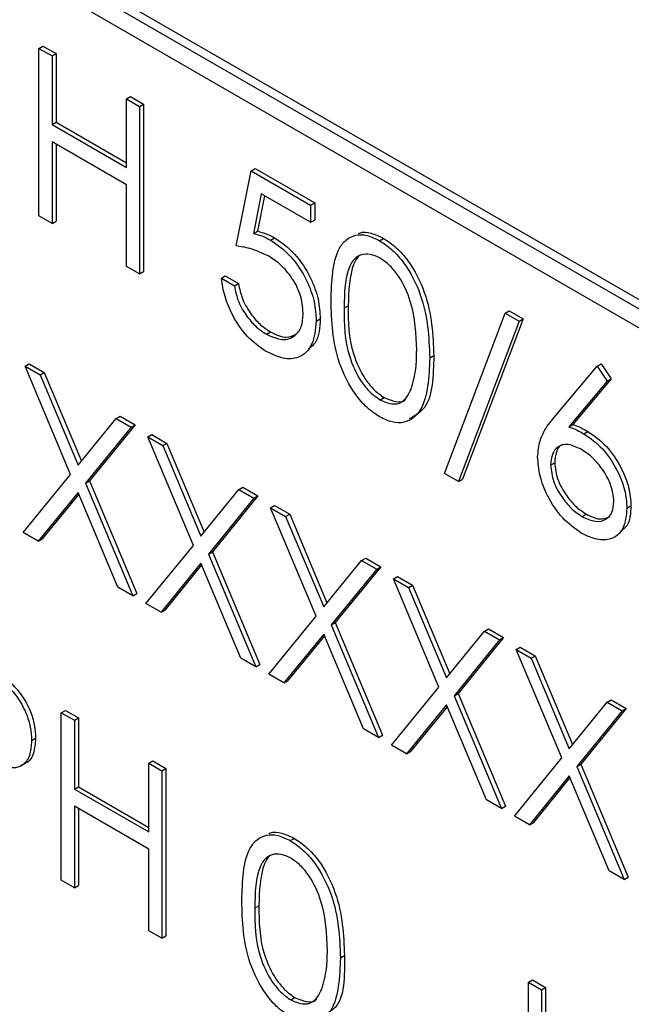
# Paper-space layout 'Blatt2' of a CAD drawing. Header units: millimetres. Extents: x 5 to 418, y 2 to 292.
# Tile 30 of 93: x 140.12 to 141.19, y 154.76 to 156.49. Entities that reach past the tile are written whole.
import ezdxf

# ---------------------------------------------------------------- set-up
doc = ezdxf.new("R2010")
doc.units = ezdxf.units.MM

psp = doc.layouts.new('Blatt2')

# ---------------------------------------------------------------- linework, layer by layer
at = {"color": 7, "linetype": 'Continuous', "lineweight": 25}
for p, q in [((143.4201, 154.7191), (139.036, 157.25)), ((143.4059, 154.7109), (139.0219, 157.2418)), ((139.0219, 157.2091), (143.4059, 154.6783)), ((140.1536, 156.4384), (140.1607, 156.4425)), ((140.1536, 156.4384), (140.1765, 156.4252)), ((140.1536, 156.1444), (140.1536, 156.4384)), ((140.1607, 156.4425), (140.1836, 156.4293)), ((140.1765, 156.4252), (140.1836, 156.4293)), ((140.1765, 156.4252), (140.1765, 156.3046)), ((140.1836, 156.4293), (140.1836, 156.3087)), ((140.307, 156.3498), (140.3141, 156.3539)), ((140.307, 156.2292), (140.307, 156.3498)), ((140.307, 156.3498), (140.3299, 156.3366)), ((140.3141, 156.3539), (140.3369, 156.3407)), ((140.3299, 156.3366), (140.3369, 156.3407)), ((140.3299, 156.3366), (140.3299, 156.0427)), ((140.3369, 156.3407), (140.3369, 156.0468)), ((140.1765, 156.3046), (140.1836, 156.3087)), ((140.1765, 156.3046), (140.307, 156.2292)), ((140.1836, 156.3087), (140.307, 156.2374)), ((140.307, 156.1991), (140.1765, 156.2744)), ((140.1765, 156.2744), (140.1765, 156.1312)), ((140.1836, 156.2704), (140.1836, 156.1353)), ((140.5257, 156.2236), (140.5328, 156.2277)), ((140.5328, 156.2277), (140.6372, 156.1674)), ((140.4996, 156.0917), (140.5257, 156.2236)), ((140.5257, 156.2236), (140.6301, 156.1633)), ((140.307, 156.0559), (140.307, 156.1991)), ((140.5435, 156.1831), (140.5298, 156.1137)), ((140.5492, 156.1799), (140.5369, 156.1178)), ((140.6301, 156.1332), (140.5435, 156.1831)), ((140.6301, 156.1633), (140.6372, 156.1674)), ((140.6301, 156.1633), (140.6301, 156.1332)), ((140.6372, 156.1674), (140.6372, 156.1372)), ((140.1765, 156.1312), (140.1536, 156.1444)), ((140.1765, 156.1312), (140.1836, 156.1353)), ((140.6301, 156.1332), (140.6372, 156.1372)), ((140.5298, 156.1137), (140.5369, 156.1178)), ((140.5598, 156.1021), (140.5669, 156.1062)), ((140.7511, 156.101), (140.7582, 156.1051)), ((140.3299, 156.0427), (140.307, 156.0559)), ((140.3299, 156.0427), (140.3369, 156.0468)), ((140.4735, 156.0352), (140.4805, 156.0392)), ((140.4805, 156.0392), (140.5034, 156.0261)), ((140.4735, 156.0352), (140.4963, 156.022)), ((140.4963, 156.022), (140.5034, 156.0261)), ((140.8651, 155.6922), (140.9716, 155.9737)), ((140.9716, 155.9737), (140.9786, 155.9778)), ((140.9716, 155.9737), (140.9956, 155.9598)), ((140.9786, 155.9778), (141.0027, 155.9639)), ((140.6399, 155.9597), (140.647, 155.9638)), ((140.9956, 155.9598), (140.8892, 155.6784)), ((141.0027, 155.9639), (140.8962, 155.6824)), ((140.9956, 155.9598), (141.0027, 155.9639)), ((140.5525, 155.9368), (140.5595, 155.9409)), ((140.839, 155.8956), (140.8461, 155.8997)), ((140.1292, 155.8809), (140.1362, 155.885)), ((140.1362, 155.885), (140.1626, 155.8698)), ((141.1327, 155.8807), (141.1398, 155.8848)), ((141.1398, 155.8848), (141.1574, 155.8587)), ((140.1292, 155.8809), (140.1555, 155.8657)), ((140.209, 155.6908), (140.1292, 155.8809)), ((140.1555, 155.8657), (140.1626, 155.8698)), ((140.1555, 155.8657), (140.2222, 155.707)), ((140.1626, 155.8698), (140.228, 155.7141)), ((141.0567, 155.7904), (141.1327, 155.8807)), ((141.1327, 155.8807), (141.1503, 155.8546)), ((141.1503, 155.8546), (141.083, 155.7746)), ((141.1574, 155.8587), (141.0901, 155.7787)), ((141.1503, 155.8546), (141.1574, 155.8587)), ((140.7519, 155.8217), (140.759, 155.8257)), ((140.2222, 155.707), (140.2888, 155.7888)), ((140.2888, 155.7888), (140.2959, 155.7928)), ((140.2888, 155.7888), (140.3152, 155.7735)), ((140.2959, 155.7928), (140.3223, 155.7776)), ((141.083, 155.7746), (141.0901, 155.7787)), ((140.3152, 155.7735), (140.2354, 155.6756)), ((140.3223, 155.7776), (140.2425, 155.6797)), ((140.3152, 155.7735), (140.3223, 155.7776)), ((140.3446, 155.7566), (140.3516, 155.7607)), ((140.3516, 155.7607), (140.378, 155.7454)), ((141.1094, 155.7623), (141.1165, 155.7663)), ((140.3446, 155.7566), (140.3709, 155.7414)), ((140.4244, 155.5664), (140.3446, 155.7566)), ((140.3709, 155.7414), (140.378, 155.7454)), ((140.378, 155.7454), (140.4434, 155.5898)), ((140.3709, 155.7414), (140.4376, 155.5826)), ((141.0511, 155.7072), (141.0582, 155.7113)), ((140.8892, 155.6784), (140.8651, 155.6922)), ((140.1259, 155.5889), (140.209, 155.6908)), ((140.2354, 155.6756), (140.2425, 155.6797)), ((140.2354, 155.6756), (140.3185, 155.4777)), ((140.2425, 155.6797), (140.3255, 155.4818)), ((140.8892, 155.6784), (140.8962, 155.6824)), ((140.2222, 155.6594), (140.1523, 155.5736)), ((140.2921, 155.4929), (140.2222, 155.6594)), ((140.4376, 155.5826), (140.5042, 155.6644)), ((140.5042, 155.6644), (140.5113, 155.6685)), ((140.5042, 155.6644), (140.5306, 155.6492)), ((140.5113, 155.6685), (140.5377, 155.6533)), ((140.2235, 155.6564), (140.1593, 155.5777)), ((140.5306, 155.6492), (140.4508, 155.5512)), ((140.5377, 155.6533), (140.4579, 155.5553)), ((140.5306, 155.6492), (140.5377, 155.6533)), ((140.56, 155.6322), (140.567, 155.6363)), ((140.56, 155.6322), (140.5863, 155.617)), ((140.6398, 155.4421), (140.56, 155.6322)), ((140.567, 155.6363), (140.5934, 155.6211)), ((141.1849, 155.6316), (141.192, 155.6356)), ((140.5863, 155.617), (140.5934, 155.6211)), ((140.5863, 155.617), (140.653, 155.4583)), ((140.5934, 155.6211), (140.6588, 155.4654)), ((141.1066, 155.6169), (141.1137, 155.621)), ((140.1523, 155.5736), (140.1259, 155.5889)), ((140.1523, 155.5736), (140.1593, 155.5777)), ((140.3413, 155.4645), (140.4244, 155.5664)), ((140.4508, 155.5512), (140.4579, 155.5553)), ((140.4579, 155.5553), (140.5409, 155.3574)), ((140.4508, 155.5512), (140.5338, 155.3534)), ((140.653, 155.4583), (140.7196, 155.5401)), ((140.7196, 155.5401), (140.7267, 155.5441)), ((140.7196, 155.5401), (140.746, 155.5248)), ((140.7267, 155.5441), (140.7531, 155.5289)), ((140.4376, 155.5351), (140.3677, 155.4493)), ((140.4388, 155.532), (140.3747, 155.4534)), ((140.5075, 155.3686), (140.4376, 155.5351)), ((140.746, 155.5248), (140.6662, 155.4269)), ((140.7531, 155.5289), (140.6732, 155.431)), ((140.746, 155.5248), (140.7531, 155.5289)), ((140.7754, 155.5079), (140.7824, 155.512)), ((140.7754, 155.5079), (140.8017, 155.4927)), ((140.8552, 155.3178), (140.7754, 155.5079)), ((140.7824, 155.512), (140.8088, 155.4968)), ((140.3185, 155.4777), (140.2921, 155.4929)), ((140.8017, 155.4927), (140.8088, 155.4968)), ((140.8017, 155.4927), (140.8684, 155.3339)), ((140.8088, 155.4968), (140.8742, 155.3411)), ((140.3185, 155.4777), (140.3255, 155.4818)), ((140.3677, 155.4493), (140.3413, 155.4645)), ((140.3677, 155.4493), (140.3747, 155.4534)), ((140.5567, 155.3402), (140.6398, 155.4421)), ((140.6662, 155.4269), (140.6732, 155.431)), ((140.6662, 155.4269), (140.7492, 155.229)), ((140.6732, 155.431), (140.7563, 155.2331)), ((140.8684, 155.3339), (140.935, 155.4157)), ((140.935, 155.4157), (140.9421, 155.4198)), ((140.935, 155.4157), (140.9614, 155.4005)), ((140.9421, 155.4198), (140.9684, 155.4046)), ((140.653, 155.4107), (140.5831, 155.3249)), ((140.6542, 155.4077), (140.5901, 155.329)), ((140.7229, 155.2442), (140.653, 155.4107)), ((140.9614, 155.4005), (140.8816, 155.3025)), ((140.9684, 155.4046), (140.8886, 155.3066)), ((140.9614, 155.4005), (140.9684, 155.4046)), ((140.9907, 155.3835), (140.9978, 155.3876)), ((140.9907, 155.3835), (141.0171, 155.3683)), ((141.0706, 155.1934), (140.9907, 155.3835)), ((140.9978, 155.3876), (141.0242, 155.3724)), ((140.5338, 155.3534), (140.5075, 155.3686)), ((141.0171, 155.3683), (141.0242, 155.3724)), ((141.0171, 155.3683), (141.0838, 155.2096)), ((141.0242, 155.3724), (141.0896, 155.2167)), ((140.5338, 155.3534), (140.5409, 155.3574)), ((140.5831, 155.3249), (140.5567, 155.3402)), ((140.5831, 155.3249), (140.5901, 155.329)), ((140.7721, 155.2158), (140.8552, 155.3178)), ((140.8816, 155.3025), (140.8886, 155.3066)), ((140.8816, 155.3025), (140.9646, 155.1047)), ((140.8886, 155.3066), (140.9717, 155.1087)), ((141.1504, 155.2914), (141.1575, 155.2955)), ((141.1575, 155.2955), (141.1838, 155.2802)), ((140.1928, 155.2726), (140.1999, 155.2767)), ((140.1999, 155.2767), (140.2227, 155.2635)), ((140.8684, 155.2864), (140.7985, 155.2006)), ((140.8696, 155.2833), (140.8055, 155.2047)), ((140.9383, 155.1199), (140.8684, 155.2864)), ((141.0838, 155.2096), (141.1504, 155.2914)), ((141.1838, 155.2802), (141.104, 155.1823)), ((141.1504, 155.2914), (141.1768, 155.2762)), ((141.1768, 155.2762), (141.1838, 155.2802)), ((140.1928, 155.2726), (140.2157, 155.2594)), ((140.1928, 154.9787), (140.1928, 155.2726)), ((140.2157, 155.2594), (140.2227, 155.2635)), ((140.2157, 155.2594), (140.2157, 155.1388)), ((140.2227, 155.2635), (140.2227, 155.1429)), ((141.1768, 155.2762), (141.097, 155.1782)), ((140.7492, 155.229), (140.7229, 155.2442)), ((140.1406, 155.2239), (140.1477, 155.228)), ((140.7492, 155.229), (140.7563, 155.2331)), ((140.7985, 155.2006), (140.7721, 155.2158)), ((140.7985, 155.2006), (140.8055, 155.2047)), ((140.9875, 155.0915), (141.0706, 155.1934)), ((140.1219, 155.1794), (140.1308, 155.1845)), ((140.3462, 155.1841), (140.3533, 155.1881)), ((140.3462, 155.0635), (140.3462, 155.1841)), ((140.3462, 155.1841), (140.369, 155.1709)), ((140.3533, 155.1881), (140.3761, 155.175)), ((140.369, 155.1709), (140.3761, 155.175)), ((140.3761, 155.175), (140.3761, 154.881)), ((141.097, 155.1782), (141.104, 155.1823)), ((141.097, 155.1782), (141.18, 154.9803)), ((141.104, 155.1823), (141.1871, 154.9844)), ((140.369, 155.1709), (140.369, 154.8769)), ((141.0838, 155.162), (141.0138, 155.0763)), ((141.085, 155.159), (141.0209, 155.0803)), ((141.1537, 154.9955), (141.0838, 155.162)), ((140.2157, 155.1388), (140.2227, 155.1429)), ((140.2157, 155.1388), (140.3462, 155.0635)), ((140.2227, 155.1429), (140.3462, 155.0716)), ((140.3462, 155.0333), (140.2157, 155.1087)), ((140.2157, 155.1087), (140.2157, 154.9655)), ((140.2227, 155.1046), (140.2227, 154.9695)), ((140.9646, 155.1047), (140.9383, 155.1199)), ((140.9646, 155.1047), (140.9717, 155.1087)), ((141.0138, 155.0763), (140.9875, 155.0915)), ((141.0138, 155.0763), (141.0209, 155.0803)), ((140.5945, 155.0483), (140.6016, 155.0523)), ((140.3462, 154.8901), (140.3462, 155.0333)), ((141.18, 154.9803), (141.1537, 154.9955)), ((141.18, 154.9803), (141.1871, 154.9844)), ((140.2157, 154.9655), (140.1928, 154.9787)), ((140.2157, 154.9655), (140.2227, 154.9695)), ((140.369, 154.8769), (140.3462, 154.8901)), ((140.369, 154.8769), (140.3761, 154.881)), ((140.6823, 154.8429), (140.6894, 154.847)), ((141.012, 154.7997), (141.019, 154.8038)), ((141.012, 154.7997), (141.0348, 154.7865)), ((141.012, 154.6222), (141.012, 154.7997)), ((141.019, 154.8038), (141.0419, 154.7906)), ((141.0348, 154.7865), (141.0419, 154.7906)), ((141.0348, 154.7865), (141.0348, 154.6104)), ((141.0419, 154.7906), (141.0419, 154.6145)), ((140.5952, 154.7689), (140.6023, 154.773))]:
    psp.add_line(p, q, dxfattribs=at)
at = {"color": 7, "linetype": 'Continuous', "lineweight": 18}
for p, q in [((140.6889, 155.9824), (140.6959, 155.9865)), ((140.5322, 154.9297), (140.5393, 154.9338))]:
    psp.add_line(p, q, dxfattribs=at)
at = {"color": 7, "linetype": 'Continuous', "lineweight": 25}
for points, knots in [([(140.5298, 156.1137), (140.5353, 156.1123), (140.5452, 156.1098), (140.5553, 156.1045), (140.5598, 156.1021)], [0, 0, 0, 0, 0.5600642, 1, 1, 1, 1]), ([(140.5369, 156.1178), (140.5424, 156.1164), (140.5522, 156.1138), (140.5624, 156.1086), (140.5669, 156.1062)], [0, 0, 0, 0, 0.5600642, 1, 1, 1, 1]), ([(140.5669, 156.1062), (140.579, 156.0977), (140.6034, 156.0807), (140.6301, 156.0388), (140.645, 155.998), (140.6463, 155.9752), (140.647, 155.9638)], [0, 0, 0, 0, 0.279688, 0.559025, 0.779292, 1, 1, 1, 1]), ([(140.666, 155.9955), (140.667, 156.03), (140.6682, 156.0732), (140.692, 156.1037), (140.7085, 156.1117), (140.7288, 156.1118), (140.7437, 156.1046), (140.7511, 156.101)], [0, 0, 0, 0, 0.498702, 0.624177, 0.749467, 0.874745, 1, 1, 1, 1]), ([(140.7142, 156.1135), (140.7148, 156.1138), (140.7209, 156.1169), (140.7361, 156.1154), (140.7508, 156.1085), (140.7582, 156.1051)], [0, 0, 0, 0, 0.0579693, 0.5290281, 1, 1, 1, 1]), ([(140.5557, 156.0744), (140.5449, 156.0793), (140.5256, 156.0881), (140.5075, 156.0906), (140.4996, 156.0917)], [0, 0, 0, 0, 0.559416, 1, 1, 1, 1]), ([(140.5598, 156.1021), (140.572, 156.0936), (140.5963, 156.0766), (140.6231, 156.0347), (140.638, 155.9939), (140.6393, 155.9711), (140.6399, 155.9597)], [0, 0, 0, 0, 0.279688, 0.559025, 0.779292, 1, 1, 1, 1]), ([(140.7511, 156.101), (140.7586, 156.096), (140.7736, 156.0859), (140.8009, 156.0548), (140.8353, 155.9859), (140.8375, 155.9318), (140.839, 155.8956)], [0, 0, 0, 0, 0.1256001, 0.2511969, 0.5005813, 1, 1, 1, 1]), ([(140.7582, 156.1051), (140.7657, 156.1001), (140.7807, 156.09), (140.808, 156.0589), (140.8424, 155.99), (140.8446, 155.9358), (140.8461, 155.8997)], [0, 0, 0, 0, 0.1256001, 0.2511969, 0.5005813, 1, 1, 1, 1]), ([(140.6171, 155.974), (140.6161, 155.9848), (140.6142, 156.0062), (140.5971, 156.0381), (140.5763, 156.0611), (140.5626, 156.0699), (140.5557, 156.0744)], [0, 0, 0, 0, 0.279539, 0.558617, 0.779047, 1, 1, 1, 1]), ([(140.7519, 156.0704), (140.7461, 156.0731), (140.7344, 156.0785), (140.7189, 156.0771), (140.7066, 156.0698), (140.6897, 156.0437), (140.6892, 156.0096), (140.6889, 155.9824)], [0, 0, 0, 0, 0.125139, 0.250418, 0.375519, 0.500847, 1, 1, 1, 1]), ([(140.7146, 156.0731), (140.7145, 156.073), (140.7103, 156.0705), (140.6979, 156.046), (140.6968, 156.0129), (140.6959, 155.9865)], [0, 0, 0, 0, 0.004517, 0.204302, 1, 1, 1, 1]), ([(140.8161, 155.9089), (140.8152, 155.9368), (140.8138, 155.9785), (140.79, 156.0326), (140.7694, 156.0582), (140.7577, 156.0663), (140.7519, 156.0704)], [0, 0, 0, 0, 0.500072, 0.749021, 0.874598, 1, 1, 1, 1]), ([(140.5511, 155.9074), (140.5402, 155.915), (140.5184, 155.9302), (140.4937, 155.9669), (140.4785, 156.0031), (140.4751, 156.0245), (140.4735, 156.0352)], [0, 0, 0, 0, 0.2796245, 0.5590192, 0.7793803, 1, 1, 1, 1]), ([(140.4963, 156.022), (140.4983, 156.0125), (140.5022, 155.9937), (140.5178, 155.9679), (140.5351, 155.9485), (140.5467, 155.9407), (140.5525, 155.9368)], [0, 0, 0, 0, 0.28005, 0.559166, 0.779583, 1, 1, 1, 1]), ([(140.5034, 156.0261), (140.5054, 156.0166), (140.5093, 155.9978), (140.5248, 155.972), (140.5422, 155.9526), (140.5537, 155.9448), (140.5595, 155.9409)], [0, 0, 0, 0, 0.28005, 0.559166, 0.779583, 1, 1, 1, 1]), ([(140.7511, 155.792), (140.7437, 155.7969), (140.7288, 155.8069), (140.7018, 155.8379), (140.6684, 155.9066), (140.667, 155.9599), (140.666, 155.9955)], [0, 0, 0, 0, 0.125551, 0.25109, 0.50025, 1, 1, 1, 1]), ([(140.6959, 155.9865), (140.6961, 155.9589), (140.6964, 155.9176), (140.7209, 155.8634), (140.7415, 155.838), (140.7531, 155.8298), (140.759, 155.8257)], [0, 0, 0, 0, 0.500291, 0.749086, 0.874606, 1, 1, 1, 1]), ([(140.5525, 155.9368), (140.562, 155.9326), (140.5811, 155.9242), (140.6023, 155.932), (140.6153, 155.9491), (140.6165, 155.9657), (140.6171, 155.974)], [0, 0, 0, 0, 0.279617, 0.5593571, 0.7795592, 1, 1, 1, 1]), ([(140.6889, 155.9824), (140.6891, 155.9548), (140.6893, 155.9135), (140.7138, 155.8593), (140.7344, 155.8339), (140.7461, 155.8257), (140.7519, 155.8217)], [0, 0, 0, 0, 0.500291, 0.749086, 0.874606, 1, 1, 1, 1]), ([(140.6399, 155.9597), (140.6384, 155.9453), (140.6354, 155.9166), (140.6126, 155.8943), (140.5823, 155.8921), (140.5615, 155.9023), (140.5511, 155.9074)], [0, 0, 0, 0, 0.279864, 0.559271, 0.779424, 1, 1, 1, 1]), ([(140.647, 155.9638), (140.646, 155.9487), (140.6445, 155.9251), (140.6309, 155.9146), (140.626, 155.9108)], [0, 0, 0, 0, 0.639095, 1, 1, 1, 1]), ([(140.5595, 155.9409), (140.5692, 155.9363), (140.5868, 155.9281), (140.5995, 155.9346), (140.6052, 155.9374)], [0, 0, 0, 0, 0.5539102, 1, 1, 1, 1]), ([(140.8461, 155.8997), (140.8453, 155.8639), (140.8443, 155.8117), (140.8129, 155.7938), (140.8031, 155.7882)], [0, 0, 0, 0, 0.6868398, 1, 1, 1, 1]), ([(140.8065, 155.8406), (140.8098, 155.8523), (140.8155, 155.8732), (140.816, 155.898), (140.8161, 155.9089)], [0, 0, 0, 0, 0.559599, 1, 1, 1, 1]), ([(140.839, 155.8956), (140.8376, 155.8612), (140.8354, 155.8095), (140.8008, 155.7808), (140.7736, 155.7811), (140.7586, 155.7883), (140.7511, 155.792)], [0, 0, 0, 0, 0.499407, 0.748743, 0.874372, 1, 1, 1, 1]), ([(140.7519, 155.8217), (140.7588, 155.8187), (140.7728, 155.8126), (140.7942, 155.817), (140.8019, 155.8317), (140.8065, 155.8406)], [0, 0, 0, 0, 0.280257, 0.560781, 1, 1, 1, 1]), ([(140.759, 155.8257), (140.7658, 155.823), (140.7793, 155.8175), (140.7933, 155.8174), (140.7969, 155.8224), (140.797, 155.8226)], [0, 0, 0, 0, 0.492383, 0.985234, 1, 1, 1, 1]), ([(141.0283, 155.7215), (141.0292, 155.7315), (141.0307, 155.7479), (141.0387, 155.7657), (141.0471, 155.7788), (141.0535, 155.7865), (141.0567, 155.7904)], [0, 0, 0, 0, 0.339374, 0.559486, 0.779731, 1, 1, 1, 1]), ([(141.0901, 155.7787), (141.095, 155.7768), (141.1037, 155.7733), (141.1126, 155.7685), (141.1165, 155.7663)], [0, 0, 0, 0, 0.55991, 1, 1, 1, 1]), ([(141.083, 155.7746), (141.0879, 155.7727), (141.0967, 155.7692), (141.1055, 155.7644), (141.1094, 155.7623)], [0, 0, 0, 0, 0.55991, 1, 1, 1, 1]), ([(141.1094, 155.7623), (141.1206, 155.7543), (141.1429, 155.7385), (141.1677, 155.7006), (141.1827, 155.6632), (141.1842, 155.6421), (141.1849, 155.6316)], [0, 0, 0, 0, 0.2796384, 0.5593258, 0.7795267, 1, 1, 1, 1]), ([(141.1165, 155.7663), (141.1276, 155.7584), (141.1499, 155.7426), (141.1748, 155.7047), (141.1898, 155.6673), (141.1913, 155.6462), (141.192, 155.6356)], [0, 0, 0, 0, 0.2796384, 0.5593258, 0.7795267, 1, 1, 1, 1]), ([(141.1046, 155.7349), (141.0969, 155.7386), (141.0814, 155.746), (141.0636, 155.7408), (141.0528, 155.7273), (141.0517, 155.7139), (141.0511, 155.7072)], [0, 0, 0, 0, 0.280127, 0.559515, 0.779719, 1, 1, 1, 1]), ([(141.0731, 155.7432), (141.0722, 155.7431), (141.0664, 155.7418), (141.0601, 155.7308), (141.0588, 155.7178), (141.0582, 155.7113)], [0, 0, 0, 0, 0.081817, 0.540829, 1, 1, 1, 1]), ([(141.1621, 155.6432), (141.1609, 155.6531), (141.1586, 155.6729), (141.1419, 155.7011), (141.1234, 155.7225), (141.1109, 155.7307), (141.1046, 155.7349)], [0, 0, 0, 0, 0.278754, 0.558605, 0.779147, 1, 1, 1, 1]), ([(141.1054, 155.5875), (141.094, 155.5956), (141.0712, 155.6119), (141.0455, 155.6506), (141.0309, 155.689), (141.0292, 155.7106), (141.0283, 155.7215)], [0, 0, 0, 0, 0.27967, 0.559085, 0.779558, 1, 1, 1, 1]), ([(141.0582, 155.7113), (141.0593, 155.7016), (141.0615, 155.6823), (141.0774, 155.6545), (141.0953, 155.6332), (141.1075, 155.6251), (141.1137, 155.621)], [0, 0, 0, 0, 0.279059, 0.55882, 0.779303, 1, 1, 1, 1]), ([(141.0511, 155.7072), (141.0522, 155.6976), (141.0544, 155.6782), (141.0703, 155.6504), (141.0882, 155.6291), (141.1005, 155.621), (141.1066, 155.6169)], [0, 0, 0, 0, 0.279059, 0.55882, 0.779303, 1, 1, 1, 1]), ([(141.1066, 155.6169), (141.1144, 155.6133), (141.1301, 155.6061), (141.1482, 155.6107), (141.1602, 155.623), (141.1614, 155.6364), (141.1621, 155.6432)], [0, 0, 0, 0, 0.280018, 0.559853, 0.779987, 1, 1, 1, 1]), ([(141.1849, 155.6316), (141.1836, 155.6189), (141.181, 155.5935), (141.1593, 155.5762), (141.1327, 155.5746), (141.1145, 155.5832), (141.1054, 155.5875)], [0, 0, 0, 0, 0.279631, 0.55896, 0.779478, 1, 1, 1, 1]), ([(141.192, 155.6356), (141.1912, 155.6222), (141.1901, 155.6025), (141.1784, 155.5946), (141.1747, 155.592)], [0, 0, 0, 0, 0.680519, 1, 1, 1, 1]), ([(141.1137, 155.621), (141.1216, 155.6172), (141.1372, 155.6098), (141.1492, 155.6144), (141.1551, 155.6167)], [0, 0, 0, 0, 0.5070589, 1, 1, 1, 1]), ([(140.0989, 155.3306), (140.1066, 155.3229), (140.1221, 155.3075), (140.1381, 155.2784), (140.1465, 155.2509), (140.1473, 155.2356), (140.1477, 155.228)], [0, 0, 0, 0, 0.279705, 0.559381, 0.779509, 1, 1, 1, 1]), ([(140.0918, 155.3265), (140.0996, 155.3188), (140.115, 155.3034), (140.131, 155.2743), (140.1395, 155.2468), (140.1402, 155.2316), (140.1406, 155.2239)], [0, 0, 0, 0, 0.279705, 0.559381, 0.779509, 1, 1, 1, 1]), ([(140.1477, 155.228), (140.1469, 155.2189), (140.1455, 155.2006), (140.1372, 155.1864), (140.1301, 155.1844), (140.1298, 155.1843)], [0, 0, 0, 0, 0.4866535, 0.9717886, 1, 1, 1, 1]), ([(140.1406, 155.2239), (140.14, 155.2146), (140.1388, 155.1959), (140.126, 155.1797), (140.1087, 155.1745), (140.0961, 155.1772), (140.0898, 155.1786)], [0, 0, 0, 0, 0.2800989, 0.5593238, 0.7794579, 1, 1, 1, 1]), ([(140.5094, 154.9428), (140.5104, 154.9773), (140.5116, 155.0205), (140.5353, 155.051), (140.5518, 155.059), (140.5722, 155.0591), (140.587, 155.0519), (140.5945, 155.0483)], [0, 0, 0, 0, 0.498702, 0.624177, 0.749467, 0.874745, 1, 1, 1, 1]), ([(140.5575, 155.0608), (140.5582, 155.0611), (140.5643, 155.0642), (140.5795, 155.0627), (140.5942, 155.0558), (140.6016, 155.0523)], [0, 0, 0, 0, 0.0579693, 0.5290281, 1, 1, 1, 1]), ([(140.6016, 155.0523), (140.609, 155.0473), (140.624, 155.0373), (140.6513, 155.0062), (140.6857, 154.9373), (140.6879, 154.8831), (140.6894, 154.847)], [0, 0, 0, 0, 0.1256, 0.251197, 0.500581, 1, 1, 1, 1]), ([(140.5945, 155.0483), (140.602, 155.0432), (140.617, 155.0332), (140.6443, 155.0021), (140.6787, 154.9332), (140.6809, 154.879), (140.6823, 154.8429)], [0, 0, 0, 0, 0.1256, 0.251197, 0.500581, 1, 1, 1, 1]), ([(140.5952, 155.0177), (140.5894, 155.0204), (140.5777, 155.0258), (140.5623, 155.0244), (140.5499, 155.017), (140.5331, 154.991), (140.5326, 154.9569), (140.5322, 154.9297)], [0, 0, 0, 0, 0.125139, 0.250418, 0.375519, 0.500847, 1, 1, 1, 1]), ([(140.5579, 155.0203), (140.5578, 155.0203), (140.5536, 155.0178), (140.5412, 154.9933), (140.5402, 154.9602), (140.5393, 154.9338)], [0, 0, 0, 0, 0.0045166, 0.204302, 1, 1, 1, 1]), ([(140.6595, 154.8562), (140.6586, 154.8841), (140.6571, 154.9257), (140.6333, 154.9799), (140.6127, 155.0055), (140.6011, 155.0136), (140.5952, 155.0177)], [0, 0, 0, 0, 0.500072, 0.749021, 0.874598, 1, 1, 1, 1]), ([(140.5945, 154.7392), (140.5871, 154.7442), (140.5722, 154.7542), (140.5452, 154.7852), (140.5117, 154.8539), (140.5103, 154.9072), (140.5094, 154.9428)], [0, 0, 0, 0, 0.125551, 0.25109, 0.50025, 1, 1, 1, 1]), ([(140.5393, 154.9338), (140.5395, 154.9062), (140.5398, 154.8649), (140.5642, 154.8106), (140.5848, 154.7853), (140.5965, 154.7771), (140.6023, 154.773)], [0, 0, 0, 0, 0.500291, 0.749086, 0.874606, 1, 1, 1, 1]), ([(140.5322, 154.9297), (140.5324, 154.9021), (140.5327, 154.8608), (140.5571, 154.8066), (140.5778, 154.7812), (140.5894, 154.773), (140.5952, 154.7689)], [0, 0, 0, 0, 0.500291, 0.749086, 0.874606, 1, 1, 1, 1]), ([(140.6499, 154.7879), (140.6531, 154.7996), (140.6589, 154.8204), (140.6593, 154.8453), (140.6595, 154.8562)], [0, 0, 0, 0, 0.559599, 1, 1, 1, 1]), ([(140.6894, 154.847), (140.6897, 154.8099), (140.6901, 154.7658), (140.6657, 154.7497), (140.6617, 154.7471)], [0, 0, 0, 0, 0.83825, 1, 1, 1, 1]), ([(140.6823, 154.8429), (140.6809, 154.8084), (140.6788, 154.7568), (140.6442, 154.728), (140.6169, 154.7284), (140.602, 154.7356), (140.5945, 154.7392)], [0, 0, 0, 0, 0.4994065, 0.7487427, 0.8743724, 1, 1, 1, 1]), ([(140.5952, 154.7689), (140.6022, 154.7659), (140.6161, 154.7599), (140.6376, 154.7643), (140.6452, 154.7789), (140.6499, 154.7879)], [0, 0, 0, 0, 0.280257, 0.560781, 1, 1, 1, 1]), ([(140.6023, 154.773), (140.6091, 154.7703), (140.6227, 154.7647), (140.6366, 154.7647), (140.6403, 154.7697), (140.6404, 154.7699)], [0, 0, 0, 0, 0.492383, 0.985234, 1, 1, 1, 1])]:
    psp.add_open_spline(points, degree=3, knots=knots, dxfattribs=at)

doc.saveas('drawing.dxf')
